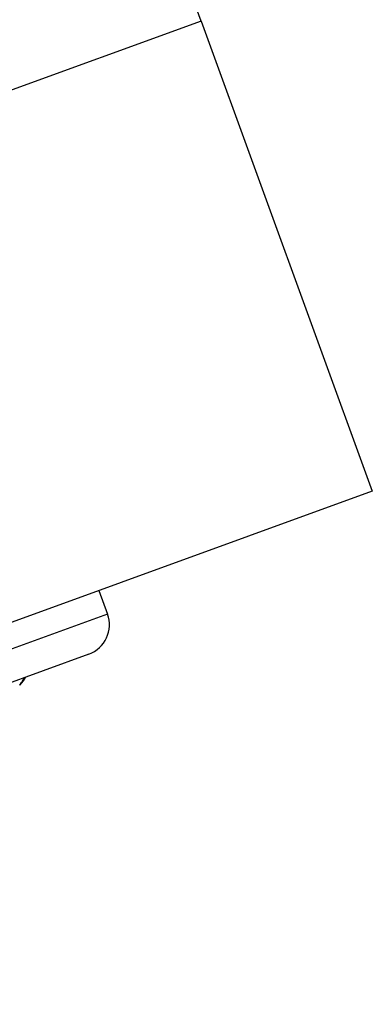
# Model space of a CAD drawing. Header units: millimetres. Extents: x -22 to 396, y -263 to 287.
# Tile 26 of 26: x 390.62 to 396.25, y 239.56 to 255.31. Entities that reach past the tile are written whole.
import ezdxf

# ---------------------------------------------------------------- set-up
doc = ezdxf.new("R2010")
doc.units = ezdxf.units.MM
doc.header["$LTSCALE"] = 23.1
doc.layers.get('0').update_dxf_attribs({"linetype": 'CONTINUOUS'})

msp = doc.modelspace()

# ---------------------------------------------------------------- linework, layer by layer
at = {"color": 9, "linetype": 'CONTINUOUS'}
for p, q in [((393.516, 255.285), (370.963, 247.076)), ((392.019, 245.801), (378.206, 240.773)), ((390.658, 244.726), (390.652, 244.718)), ((390.663, 244.734), (390.658, 244.726))]:
    msp.add_line(p, q, dxfattribs=at)
at = {"color": 7, "linetype": 'CONTINUOUS'}
for p, q in [((393.516, 255.285), (396.252, 247.767)), ((396.252, 247.767), (373.699, 239.559)), ((391.882, 246.177), (392.019, 245.801)), ((391.72, 245.16), (378.846, 240.475))]:
    msp.add_line(p, q, dxfattribs=at)
for centre, radius, start, end in [((348.41, 238.868), 48, 20, 91), ((391.549, 245.63), 0.5, 290, 20), ((390.548, 244.812), 0.149, 318.4926, 325.6742), ((387.001, 247.234), 4.444, 325.6721, 326.4331), ((386.953, 247.266), 4.501, 326.4321, 326.7003), ((381.709, 252.637), 11.954, 318.1641, 318.4811)]:
    msp.add_arc(centre, radius, start, end, dxfattribs=at)
at = {"color": 9, "linetype": 'CONTINUOUS'}
for centre, radius, start, end in [((387.073, 247.17), 4.347, 325.5883, 325.9062), ((386.928, 247.215), 4.484, 326.4031, 327.242), ((387.022, 247.204), 4.408, 325.9069, 326.8523), ((387.03, 247.146), 4.361, 325.2993, 326.1602)]:
    msp.add_arc(centre, radius, start, end, dxfattribs=at)

doc.saveas('drawing.dxf')
